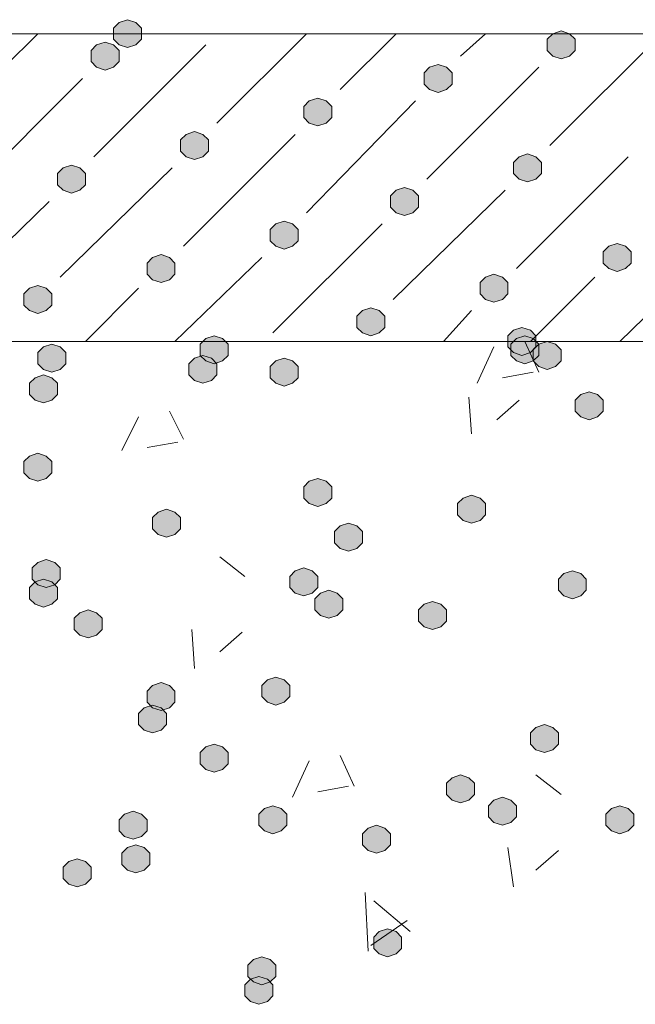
# Model space of a CAD drawing. Header units: millimetres. Extents: x 1527433 to 14789979, y -245576 to 11310.
# Tile 33 of 135: x 1947179 to 1947645, y -63579 to -62834. Entities that reach past the tile are written whole.
import ezdxf

# ---------------------------------------------------------------- set-up
doc = ezdxf.new("R2010")
doc.units = ezdxf.units.MM

msp = doc.modelspace()

# ---------------------------------------------------------------- hatches: boundary and pattern name
h = msp.add_hatch(color=7)
h.dxf.hatch_style = 2
h.paths.add_polyline_path([(1947260.567, -62834.129), (1947254.217, -62836.245), (1947249.983, -62840.479), (1947249.983, -62848.945), (1947254.217, -62853.179), (1947260.567, -62855.295), (1947266.917, -62853.179), (1947271.15, -62848.945), (1947271.15, -62840.479), (1947266.917, -62836.245)])
h = msp.add_hatch(color=7)
h.dxf.hatch_style = 2
h.paths.add_polyline_path([(1947588.65, -62842.595), (1947582.3, -62844.712), (1947578.067, -62848.945), (1947578.067, -62857.412), (1947582.3, -62861.645), (1947588.65, -62863.762), (1947595, -62861.645), (1947599.233, -62857.412), (1947599.233, -62848.945), (1947595, -62844.712)])
h = msp.add_hatch(color=7)
h.dxf.hatch_style = 2
h.paths.add_polyline_path([(1947243.633, -62851.062), (1947237.283, -62853.179), (1947233.05, -62857.412), (1947233.05, -62865.879), (1947237.283, -62870.112), (1947243.633, -62872.229), (1947249.983, -62870.112), (1947254.217, -62865.879), (1947254.217, -62857.412), (1947249.983, -62853.179)])
h = msp.add_hatch(color=7)
h.dxf.hatch_style = 2
h.paths.add_polyline_path([(1947495.517, -62867.995), (1947489.167, -62870.112), (1947484.933, -62874.345), (1947484.933, -62882.812), (1947489.167, -62887.045), (1947495.517, -62889.162), (1947501.867, -62887.045), (1947506.1, -62882.812), (1947506.1, -62874.345), (1947501.867, -62870.112)])
h = msp.add_hatch(color=7)
h.dxf.hatch_style = 2
h.paths.add_polyline_path([(1947404.5, -62893.395), (1947398.15, -62895.512), (1947393.917, -62899.745), (1947393.917, -62908.212), (1947398.15, -62912.445), (1947404.5, -62914.562), (1947410.85, -62912.445), (1947415.083, -62908.212), (1947415.083, -62899.745), (1947410.85, -62895.512)])
h = msp.add_hatch(color=7)
h.dxf.hatch_style = 2
h.paths.add_polyline_path([(1947311.367, -62918.795), (1947305.017, -62920.912), (1947300.783, -62925.145), (1947300.783, -62933.612), (1947305.017, -62937.845), (1947311.367, -62939.962), (1947317.717, -62937.845), (1947321.95, -62933.612), (1947321.95, -62925.145), (1947317.717, -62920.912)])
h = msp.add_hatch(color=7)
h.dxf.hatch_style = 2
h.paths.add_polyline_path([(1947563.25, -62935.729), (1947556.9, -62937.845), (1947552.667, -62942.079), (1947552.667, -62950.545), (1947556.9, -62954.779), (1947563.25, -62956.895), (1947569.6, -62954.779), (1947573.833, -62950.545), (1947573.833, -62942.079), (1947569.6, -62937.845)])
h = msp.add_hatch(color=7)
h.dxf.hatch_style = 2
h.paths.add_polyline_path([(1947218.233, -62944.195), (1947211.883, -62946.312), (1947207.65, -62950.545), (1947207.65, -62959.012), (1947211.883, -62963.245), (1947218.233, -62965.362), (1947224.583, -62963.245), (1947228.817, -62959.012), (1947228.817, -62950.545), (1947224.583, -62946.312)])
h = msp.add_hatch(color=7)
h.dxf.hatch_style = 2
h.paths.add_polyline_path([(1947470.117, -62961.129), (1947463.767, -62963.245), (1947459.533, -62967.479), (1947459.533, -62975.945), (1947463.767, -62980.179), (1947470.117, -62982.295), (1947476.467, -62980.179), (1947480.7, -62975.945), (1947480.7, -62967.479), (1947476.467, -62963.245)])
h = msp.add_hatch(color=7)
h.dxf.hatch_style = 2
h.paths.add_polyline_path([(1947379.1, -62986.529), (1947372.75, -62988.645), (1947368.517, -62992.879), (1947368.517, -63001.345), (1947372.75, -63005.579), (1947379.1, -63007.695), (1947385.45, -63005.579), (1947389.683, -63001.345), (1947389.683, -62992.879), (1947385.45, -62988.645)])
h = msp.add_hatch(color=7)
h.dxf.hatch_style = 2
h.paths.add_polyline_path([(1947630.983, -63003.462), (1947624.633, -63005.579), (1947620.4, -63009.812), (1947620.4, -63018.279), (1947624.633, -63022.512), (1947630.983, -63024.629), (1947637.333, -63022.512), (1947641.567, -63018.279), (1947641.567, -63009.812), (1947637.333, -63005.579)])
h = msp.add_hatch(color=7)
h.dxf.hatch_style = 2
h.paths.add_polyline_path([(1947285.967, -63011.929), (1947279.617, -63014.045), (1947275.383, -63018.279), (1947275.383, -63026.745), (1947279.617, -63030.979), (1947285.967, -63033.095), (1947292.317, -63030.979), (1947296.55, -63026.745), (1947296.55, -63018.279), (1947292.317, -63014.045)])
h = msp.add_hatch(color=7)
h.dxf.hatch_style = 2
h.paths.add_polyline_path([(1947537.85, -63026.745), (1947531.5, -63028.862), (1947527.267, -63033.095), (1947527.267, -63041.562), (1947531.5, -63045.795), (1947537.85, -63047.912), (1947544.2, -63045.795), (1947548.433, -63041.562), (1947548.433, -63033.095), (1947544.2, -63028.862)])
h = msp.add_hatch(color=7)
h.dxf.hatch_style = 2
h.paths.add_polyline_path([(1947192.833, -63035.212), (1947186.483, -63037.329), (1947182.25, -63041.562), (1947182.25, -63050.029), (1947186.483, -63054.262), (1947192.833, -63056.379), (1947199.183, -63054.262), (1947203.417, -63050.029), (1947203.417, -63041.562), (1947199.183, -63037.329)])
h = msp.add_hatch(color=7)
h.dxf.hatch_style = 2
h.paths.add_polyline_path([(1947444.717, -63052.145), (1947438.367, -63054.262), (1947434.133, -63058.495), (1947434.133, -63066.962), (1947438.367, -63071.195), (1947444.717, -63073.312), (1947451.067, -63071.195), (1947455.3, -63066.962), (1947455.3, -63058.495), (1947451.067, -63054.262)])
h = msp.add_hatch(color=7)
h.dxf.hatch_style = 2
h.paths.add_polyline_path([(1947559.017, -63066.962), (1947552.667, -63069.079), (1947548.433, -63073.312), (1947548.433, -63081.779), (1947552.667, -63086.012), (1947559.017, -63088.129), (1947565.367, -63086.012), (1947569.6, -63081.779), (1947569.6, -63073.312), (1947565.367, -63069.079)])
h = msp.add_hatch(color=7)
h.dxf.hatch_style = 2
h.paths.add_polyline_path([(1947326.183, -63073.312), (1947319.833, -63075.429), (1947315.6, -63079.662), (1947315.6, -63088.129), (1947319.833, -63092.362), (1947326.183, -63094.479), (1947332.533, -63092.362), (1947336.767, -63088.129), (1947336.767, -63079.662), (1947332.533, -63075.429)])
h = msp.add_hatch(color=7)
h.dxf.hatch_style = 2
h.paths.add_polyline_path([(1947561.133, -63073.312), (1947554.783, -63075.429), (1947550.55, -63079.662), (1947550.55, -63088.129), (1947554.783, -63092.362), (1947561.133, -63094.479), (1947567.483, -63092.362), (1947571.717, -63088.129), (1947571.717, -63079.662), (1947567.483, -63075.429)])
h = msp.add_hatch(color=7)
h.dxf.hatch_style = 2
h.paths.add_polyline_path([(1947203.417, -63079.662), (1947197.067, -63081.779), (1947192.833, -63086.012), (1947192.833, -63094.479), (1947197.067, -63098.712), (1947203.417, -63100.829), (1947209.767, -63098.712), (1947214, -63094.479), (1947214, -63086.012), (1947209.767, -63081.779)])
h = msp.add_hatch(color=7)
h.dxf.hatch_style = 2
h.paths.add_polyline_path([(1947578.067, -63077.545), (1947571.717, -63079.662), (1947567.483, -63083.895), (1947567.483, -63092.362), (1947571.717, -63096.595), (1947578.067, -63098.712), (1947584.417, -63096.595), (1947588.65, -63092.362), (1947588.65, -63083.895), (1947584.417, -63079.662)])
h = msp.add_hatch(color=7)
h.dxf.hatch_style = 2
h.paths.add_polyline_path([(1947317.717, -63088.129), (1947311.367, -63090.245), (1947307.133, -63094.479), (1947307.133, -63102.945), (1947311.367, -63107.179), (1947317.717, -63109.295), (1947324.067, -63107.179), (1947328.3, -63102.945), (1947328.3, -63094.479), (1947324.067, -63090.245)])
h = msp.add_hatch(color=7)
h.dxf.hatch_style = 2
h.paths.add_polyline_path([(1947379.1, -63090.245), (1947372.75, -63092.362), (1947368.517, -63096.595), (1947368.517, -63105.062), (1947372.75, -63109.295), (1947379.1, -63111.412), (1947385.45, -63109.295), (1947389.683, -63105.062), (1947389.683, -63096.595), (1947385.45, -63092.362)])
h = msp.add_hatch(color=7)
h.dxf.hatch_style = 2
h.paths.add_polyline_path([(1947197.067, -63102.945), (1947190.717, -63105.062), (1947186.483, -63109.295), (1947186.483, -63117.762), (1947190.717, -63121.995), (1947197.067, -63124.112), (1947203.417, -63121.995), (1947207.65, -63117.762), (1947207.65, -63109.295), (1947203.417, -63105.062)])
h = msp.add_hatch(color=7)
h.dxf.hatch_style = 2
h.paths.add_polyline_path([(1947609.817, -63115.645), (1947603.467, -63117.762), (1947599.233, -63121.995), (1947599.233, -63130.462), (1947603.467, -63134.695), (1947609.817, -63136.812), (1947616.167, -63134.695), (1947620.4, -63130.462), (1947620.4, -63121.995), (1947616.167, -63117.762)])
h = msp.add_hatch(color=7)
h.dxf.hatch_style = 2
h.paths.add_polyline_path([(1947192.833, -63162.212), (1947186.483, -63164.329), (1947182.25, -63168.562), (1947182.25, -63177.029), (1947186.483, -63181.262), (1947192.833, -63183.379), (1947199.183, -63181.262), (1947203.417, -63177.029), (1947203.417, -63168.562), (1947199.183, -63164.329)])
h = msp.add_hatch(color=7)
h.dxf.hatch_style = 2
h.paths.add_polyline_path([(1947404.5, -63181.262), (1947398.15, -63183.379), (1947393.917, -63187.612), (1947393.917, -63196.079), (1947398.15, -63200.312), (1947404.5, -63202.429), (1947410.85, -63200.312), (1947415.083, -63196.079), (1947415.083, -63187.612), (1947410.85, -63183.379)])
h = msp.add_hatch(color=7)
h.dxf.hatch_style = 2
h.paths.add_polyline_path([(1947520.917, -63193.962), (1947514.567, -63196.079), (1947510.333, -63200.312), (1947510.333, -63208.779), (1947514.567, -63213.012), (1947520.917, -63215.129), (1947527.267, -63213.012), (1947531.5, -63208.779), (1947531.5, -63200.312), (1947527.267, -63196.079)])
h = msp.add_hatch(color=7)
h.dxf.hatch_style = 2
h.paths.add_polyline_path([(1947290.2, -63204.545), (1947283.85, -63206.662), (1947279.617, -63210.895), (1947279.617, -63219.362), (1947283.85, -63223.595), (1947290.2, -63225.712), (1947296.55, -63223.595), (1947300.783, -63219.362), (1947300.783, -63210.895), (1947296.55, -63206.662)])
h = msp.add_hatch(color=7)
h.dxf.hatch_style = 2
h.paths.add_polyline_path([(1947427.783, -63215.129), (1947421.433, -63217.245), (1947417.2, -63221.479), (1947417.2, -63229.945), (1947421.433, -63234.179), (1947427.783, -63236.295), (1947434.133, -63234.179), (1947438.367, -63229.945), (1947438.367, -63221.479), (1947434.133, -63217.245)])
h = msp.add_hatch(color=7)
h.dxf.hatch_style = 2
h.paths.add_polyline_path([(1947199.183, -63242.645), (1947192.833, -63244.762), (1947188.6, -63248.995), (1947188.6, -63257.462), (1947192.833, -63261.695), (1947199.183, -63263.812), (1947205.533, -63261.695), (1947209.767, -63257.462), (1947209.767, -63248.995), (1947205.533, -63244.762)])
h = msp.add_hatch(color=7)
h.dxf.hatch_style = 2
h.paths.add_polyline_path([(1947393.917, -63248.995), (1947387.567, -63251.112), (1947383.333, -63255.345), (1947383.333, -63263.812), (1947387.567, -63268.045), (1947393.917, -63270.162), (1947400.267, -63268.045), (1947404.5, -63263.812), (1947404.5, -63255.345), (1947400.267, -63251.112)])
h = msp.add_hatch(color=7)
h.dxf.hatch_style = 2
h.paths.add_polyline_path([(1947597.117, -63251.112), (1947590.767, -63253.229), (1947586.533, -63257.462), (1947586.533, -63265.929), (1947590.767, -63270.162), (1947597.117, -63272.279), (1947603.467, -63270.162), (1947607.7, -63265.929), (1947607.7, -63257.462), (1947603.467, -63253.229)])
h = msp.add_hatch(color=7)
h.dxf.hatch_style = 2
h.paths.add_polyline_path([(1947197.067, -63257.462), (1947190.717, -63259.579), (1947186.483, -63263.812), (1947186.483, -63272.279), (1947190.717, -63276.512), (1947197.067, -63278.629), (1947203.417, -63276.512), (1947207.65, -63272.279), (1947207.65, -63263.812), (1947203.417, -63259.579)])
h = msp.add_hatch(color=7)
h.dxf.hatch_style = 2
h.paths.add_polyline_path([(1947412.967, -63265.929), (1947406.617, -63268.045), (1947402.383, -63272.279), (1947402.383, -63280.745), (1947406.617, -63284.979), (1947412.967, -63287.095), (1947419.317, -63284.979), (1947423.55, -63280.745), (1947423.55, -63272.279), (1947419.317, -63268.045)])
h = msp.add_hatch(color=7)
h.dxf.hatch_style = 2
h.paths.add_polyline_path([(1947491.283, -63274.395), (1947484.933, -63276.512), (1947480.7, -63280.745), (1947480.7, -63289.212), (1947484.933, -63293.445), (1947491.283, -63295.562), (1947497.633, -63293.445), (1947501.867, -63289.212), (1947501.867, -63280.745), (1947497.633, -63276.512)])
h = msp.add_hatch(color=7)
h.dxf.hatch_style = 2
h.paths.add_polyline_path([(1947230.933, -63280.745), (1947224.583, -63282.862), (1947220.35, -63287.095), (1947220.35, -63295.562), (1947224.583, -63299.795), (1947230.933, -63301.912), (1947237.283, -63299.795), (1947241.517, -63295.562), (1947241.517, -63287.095), (1947237.283, -63282.862)])
h = msp.add_hatch(color=7)
h.dxf.hatch_style = 2
h.paths.add_polyline_path([(1947285.967, -63335.779), (1947279.617, -63337.895), (1947275.383, -63342.129), (1947275.383, -63350.595), (1947279.617, -63354.829), (1947285.967, -63356.945), (1947292.317, -63354.829), (1947296.55, -63350.595), (1947296.55, -63342.129), (1947292.317, -63337.895)])
h = msp.add_hatch(color=7)
h.dxf.hatch_style = 2
h.paths.add_polyline_path([(1947372.75, -63331.545), (1947366.4, -63333.662), (1947362.167, -63337.895), (1947362.167, -63346.362), (1947366.4, -63350.595), (1947372.75, -63352.712), (1947379.1, -63350.595), (1947383.333, -63346.362), (1947383.333, -63337.895), (1947379.1, -63333.662)])
h = msp.add_hatch(color=7)
h.dxf.hatch_style = 2
h.paths.add_polyline_path([(1947279.617, -63352.712), (1947273.267, -63354.829), (1947269.033, -63359.062), (1947269.033, -63367.529), (1947273.267, -63371.762), (1947279.617, -63373.879), (1947285.967, -63371.762), (1947290.2, -63367.529), (1947290.2, -63359.062), (1947285.967, -63354.829)])
h = msp.add_hatch(color=7)
h.dxf.hatch_style = 2
h.paths.add_polyline_path([(1947575.95, -63367.529), (1947569.6, -63369.645), (1947565.367, -63373.879), (1947565.367, -63382.345), (1947569.6, -63386.579), (1947575.95, -63388.695), (1947582.3, -63386.579), (1947586.533, -63382.345), (1947586.533, -63373.879), (1947582.3, -63369.645)])
h = msp.add_hatch(color=7)
h.dxf.hatch_style = 2
h.paths.add_polyline_path([(1947326.183, -63382.345), (1947319.833, -63384.462), (1947315.6, -63388.695), (1947315.6, -63397.162), (1947319.833, -63401.395), (1947326.183, -63403.512), (1947332.533, -63401.395), (1947336.767, -63397.162), (1947336.767, -63388.695), (1947332.533, -63384.462)])
h = msp.add_hatch(color=7)
h.dxf.hatch_style = 2
h.paths.add_polyline_path([(1947512.45, -63405.629), (1947506.1, -63407.745), (1947501.867, -63411.979), (1947501.867, -63420.445), (1947506.1, -63424.679), (1947512.45, -63426.795), (1947518.8, -63424.679), (1947523.033, -63420.445), (1947523.033, -63411.979), (1947518.8, -63407.745)])
h = msp.add_hatch(color=7)
h.dxf.hatch_style = 2
h.paths.add_polyline_path([(1947544.2, -63422.562), (1947537.85, -63424.679), (1947533.617, -63428.912), (1947533.617, -63437.379), (1947537.85, -63441.612), (1947544.2, -63443.729), (1947550.55, -63441.612), (1947554.783, -63437.379), (1947554.783, -63428.912), (1947550.55, -63424.679)])
h = msp.add_hatch(color=7)
h.dxf.hatch_style = 2
h.paths.add_polyline_path([(1947264.8, -63433.145), (1947258.45, -63435.262), (1947254.217, -63439.495), (1947254.217, -63447.962), (1947258.45, -63452.195), (1947264.8, -63454.312), (1947271.15, -63452.195), (1947275.383, -63447.962), (1947275.383, -63439.495), (1947271.15, -63435.262)])
h = msp.add_hatch(color=7)
h.dxf.hatch_style = 2
h.paths.add_polyline_path([(1947370.633, -63428.912), (1947364.283, -63431.029), (1947360.05, -63435.262), (1947360.05, -63443.729), (1947364.283, -63447.962), (1947370.633, -63450.079), (1947376.983, -63447.962), (1947381.217, -63443.729), (1947381.217, -63435.262), (1947376.983, -63431.029)])
h = msp.add_hatch(color=7)
h.dxf.hatch_style = 2
h.paths.add_polyline_path([(1947633.1, -63428.912), (1947626.75, -63431.029), (1947622.517, -63435.262), (1947622.517, -63443.729), (1947626.75, -63447.962), (1947633.1, -63450.079), (1947639.45, -63447.962), (1947643.683, -63443.729), (1947643.683, -63435.262), (1947639.45, -63431.029)])
h = msp.add_hatch(color=7)
h.dxf.hatch_style = 2
h.paths.add_polyline_path([(1947448.95, -63443.729), (1947442.6, -63445.845), (1947438.367, -63450.079), (1947438.367, -63458.545), (1947442.6, -63462.779), (1947448.95, -63464.895), (1947455.3, -63462.779), (1947459.533, -63458.545), (1947459.533, -63450.079), (1947455.3, -63445.845)])
h = msp.add_hatch(color=7)
h.dxf.hatch_style = 2
h.paths.add_polyline_path([(1947266.917, -63458.545), (1947260.567, -63460.662), (1947256.333, -63464.895), (1947256.333, -63473.362), (1947260.567, -63477.595), (1947266.917, -63479.712), (1947273.267, -63477.595), (1947277.5, -63473.362), (1947277.5, -63464.895), (1947273.267, -63460.662)])
h = msp.add_hatch(color=7)
h.dxf.hatch_style = 2
h.paths.add_polyline_path([(1947222.467, -63469.129), (1947216.117, -63471.245), (1947211.883, -63475.479), (1947211.883, -63483.945), (1947216.117, -63488.179), (1947222.467, -63490.295), (1947228.817, -63488.179), (1947233.05, -63483.945), (1947233.05, -63475.479), (1947228.817, -63471.245)])
h = msp.add_hatch(color=7)
h.dxf.hatch_style = 2
h.paths.add_polyline_path([(1947457.417, -63522.045), (1947451.067, -63524.162), (1947446.833, -63528.395), (1947446.833, -63536.862), (1947451.067, -63541.095), (1947457.417, -63543.212), (1947463.767, -63541.095), (1947468, -63536.862), (1947468, -63528.395), (1947463.767, -63524.162)])
h = msp.add_hatch(color=7)
h.dxf.hatch_style = 2
h.paths.add_polyline_path([(1947362.167, -63543.212), (1947355.817, -63545.329), (1947351.583, -63549.562), (1947351.583, -63558.029), (1947355.817, -63562.262), (1947362.167, -63564.379), (1947368.517, -63562.262), (1947372.75, -63558.029), (1947372.75, -63549.562), (1947368.517, -63545.329)])
h = msp.add_hatch(color=7)
h.dxf.hatch_style = 2
h.paths.add_polyline_path([(1947360.05, -63558.029), (1947353.7, -63560.145), (1947349.467, -63564.379), (1947349.467, -63572.845), (1947353.7, -63577.079), (1947360.05, -63579.195), (1947366.4, -63577.079), (1947370.633, -63572.845), (1947370.633, -63564.379), (1947366.4, -63560.145)])

# ---------------------------------------------------------------- linework, layer by layer
at = {"color": 7, "lineweight": 0}
for points in [[(1947260.567, -62834.129), (1947254.217, -62836.245), (1947249.983, -62840.479), (1947249.983, -62848.945), (1947254.217, -62853.179), (1947260.567, -62855.295), (1947266.917, -62853.179), (1947271.15, -62848.945), (1947271.15, -62840.479), (1947266.917, -62836.245)], [(1947588.65, -62842.595), (1947582.3, -62844.712), (1947578.067, -62848.945), (1947578.067, -62857.412), (1947582.3, -62861.645), (1947588.65, -62863.762), (1947595, -62861.645), (1947599.233, -62857.412), (1947599.233, -62848.945), (1947595, -62844.712)], [(1947243.633, -62851.062), (1947237.283, -62853.179), (1947233.05, -62857.412), (1947233.05, -62865.879), (1947237.283, -62870.112), (1947243.633, -62872.229), (1947249.983, -62870.112), (1947254.217, -62865.879), (1947254.217, -62857.412), (1947249.983, -62853.179)], [(1947495.517, -62867.995), (1947489.167, -62870.112), (1947484.933, -62874.345), (1947484.933, -62882.812), (1947489.167, -62887.045), (1947495.517, -62889.162), (1947501.867, -62887.045), (1947506.1, -62882.812), (1947506.1, -62874.345), (1947501.867, -62870.112)], [(1947404.5, -62893.395), (1947398.15, -62895.512), (1947393.917, -62899.745), (1947393.917, -62908.212), (1947398.15, -62912.445), (1947404.5, -62914.562), (1947410.85, -62912.445), (1947415.083, -62908.212), (1947415.083, -62899.745), (1947410.85, -62895.512)], [(1947311.367, -62918.795), (1947305.017, -62920.912), (1947300.783, -62925.145), (1947300.783, -62933.612), (1947305.017, -62937.845), (1947311.367, -62939.962), (1947317.717, -62937.845), (1947321.95, -62933.612), (1947321.95, -62925.145), (1947317.717, -62920.912)], [(1947563.25, -62935.729), (1947556.9, -62937.845), (1947552.667, -62942.079), (1947552.667, -62950.545), (1947556.9, -62954.779), (1947563.25, -62956.895), (1947569.6, -62954.779), (1947573.833, -62950.545), (1947573.833, -62942.079), (1947569.6, -62937.845)], [(1947218.233, -62944.195), (1947211.883, -62946.312), (1947207.65, -62950.545), (1947207.65, -62959.012), (1947211.883, -62963.245), (1947218.233, -62965.362), (1947224.583, -62963.245), (1947228.817, -62959.012), (1947228.817, -62950.545), (1947224.583, -62946.312)], [(1947470.117, -62961.129), (1947463.767, -62963.245), (1947459.533, -62967.479), (1947459.533, -62975.945), (1947463.767, -62980.179), (1947470.117, -62982.295), (1947476.467, -62980.179), (1947480.7, -62975.945), (1947480.7, -62967.479), (1947476.467, -62963.245)], [(1947379.1, -62986.529), (1947372.75, -62988.645), (1947368.517, -62992.879), (1947368.517, -63001.345), (1947372.75, -63005.579), (1947379.1, -63007.695), (1947385.45, -63005.579), (1947389.683, -63001.345), (1947389.683, -62992.879), (1947385.45, -62988.645)], [(1947630.983, -63003.462), (1947624.633, -63005.579), (1947620.4, -63009.812), (1947620.4, -63018.279), (1947624.633, -63022.512), (1947630.983, -63024.629), (1947637.333, -63022.512), (1947641.567, -63018.279), (1947641.567, -63009.812), (1947637.333, -63005.579)], [(1947285.967, -63011.929), (1947279.617, -63014.045), (1947275.383, -63018.279), (1947275.383, -63026.745), (1947279.617, -63030.979), (1947285.967, -63033.095), (1947292.317, -63030.979), (1947296.55, -63026.745), (1947296.55, -63018.279), (1947292.317, -63014.045)], [(1947537.85, -63026.745), (1947531.5, -63028.862), (1947527.267, -63033.095), (1947527.267, -63041.562), (1947531.5, -63045.795), (1947537.85, -63047.912), (1947544.2, -63045.795), (1947548.433, -63041.562), (1947548.433, -63033.095), (1947544.2, -63028.862)], [(1947192.833, -63035.212), (1947186.483, -63037.329), (1947182.25, -63041.562), (1947182.25, -63050.029), (1947186.483, -63054.262), (1947192.833, -63056.379), (1947199.183, -63054.262), (1947203.417, -63050.029), (1947203.417, -63041.562), (1947199.183, -63037.329)], [(1947444.717, -63052.145), (1947438.367, -63054.262), (1947434.133, -63058.495), (1947434.133, -63066.962), (1947438.367, -63071.195), (1947444.717, -63073.312), (1947451.067, -63071.195), (1947455.3, -63066.962), (1947455.3, -63058.495), (1947451.067, -63054.262)], [(1947559.017, -63066.962), (1947552.667, -63069.079), (1947548.433, -63073.312), (1947548.433, -63081.779), (1947552.667, -63086.012), (1947559.017, -63088.129), (1947565.367, -63086.012), (1947569.6, -63081.779), (1947569.6, -63073.312), (1947565.367, -63069.079)], [(1947326.183, -63073.312), (1947319.833, -63075.429), (1947315.6, -63079.662), (1947315.6, -63088.129), (1947319.833, -63092.362), (1947326.183, -63094.479), (1947332.533, -63092.362), (1947336.767, -63088.129), (1947336.767, -63079.662), (1947332.533, -63075.429)], [(1947561.133, -63073.312), (1947554.783, -63075.429), (1947550.55, -63079.662), (1947550.55, -63088.129), (1947554.783, -63092.362), (1947561.133, -63094.479), (1947567.483, -63092.362), (1947571.717, -63088.129), (1947571.717, -63079.662), (1947567.483, -63075.429)], [(1947203.417, -63079.662), (1947197.067, -63081.779), (1947192.833, -63086.012), (1947192.833, -63094.479), (1947197.067, -63098.712), (1947203.417, -63100.829), (1947209.767, -63098.712), (1947214, -63094.479), (1947214, -63086.012), (1947209.767, -63081.779)], [(1947578.067, -63077.545), (1947571.717, -63079.662), (1947567.483, -63083.895), (1947567.483, -63092.362), (1947571.717, -63096.595), (1947578.067, -63098.712), (1947584.417, -63096.595), (1947588.65, -63092.362), (1947588.65, -63083.895), (1947584.417, -63079.662)], [(1947317.717, -63088.129), (1947311.367, -63090.245), (1947307.133, -63094.479), (1947307.133, -63102.945), (1947311.367, -63107.179), (1947317.717, -63109.295), (1947324.067, -63107.179), (1947328.3, -63102.945), (1947328.3, -63094.479), (1947324.067, -63090.245)], [(1947379.1, -63090.245), (1947372.75, -63092.362), (1947368.517, -63096.595), (1947368.517, -63105.062), (1947372.75, -63109.295), (1947379.1, -63111.412), (1947385.45, -63109.295), (1947389.683, -63105.062), (1947389.683, -63096.595), (1947385.45, -63092.362)], [(1947197.067, -63102.945), (1947190.717, -63105.062), (1947186.483, -63109.295), (1947186.483, -63117.762), (1947190.717, -63121.995), (1947197.067, -63124.112), (1947203.417, -63121.995), (1947207.65, -63117.762), (1947207.65, -63109.295), (1947203.417, -63105.062)], [(1947609.817, -63115.645), (1947603.467, -63117.762), (1947599.233, -63121.995), (1947599.233, -63130.462), (1947603.467, -63134.695), (1947609.817, -63136.812), (1947616.167, -63134.695), (1947620.4, -63130.462), (1947620.4, -63121.995), (1947616.167, -63117.762)], [(1947192.833, -63162.212), (1947186.483, -63164.329), (1947182.25, -63168.562), (1947182.25, -63177.029), (1947186.483, -63181.262), (1947192.833, -63183.379), (1947199.183, -63181.262), (1947203.417, -63177.029), (1947203.417, -63168.562), (1947199.183, -63164.329)], [(1947404.5, -63181.262), (1947398.15, -63183.379), (1947393.917, -63187.612), (1947393.917, -63196.079), (1947398.15, -63200.312), (1947404.5, -63202.429), (1947410.85, -63200.312), (1947415.083, -63196.079), (1947415.083, -63187.612), (1947410.85, -63183.379)], [(1947520.917, -63193.962), (1947514.567, -63196.079), (1947510.333, -63200.312), (1947510.333, -63208.779), (1947514.567, -63213.012), (1947520.917, -63215.129), (1947527.267, -63213.012), (1947531.5, -63208.779), (1947531.5, -63200.312), (1947527.267, -63196.079)], [(1947290.2, -63204.545), (1947283.85, -63206.662), (1947279.617, -63210.895), (1947279.617, -63219.362), (1947283.85, -63223.595), (1947290.2, -63225.712), (1947296.55, -63223.595), (1947300.783, -63219.362), (1947300.783, -63210.895), (1947296.55, -63206.662)], [(1947427.783, -63215.129), (1947421.433, -63217.245), (1947417.2, -63221.479), (1947417.2, -63229.945), (1947421.433, -63234.179), (1947427.783, -63236.295), (1947434.133, -63234.179), (1947438.367, -63229.945), (1947438.367, -63221.479), (1947434.133, -63217.245)], [(1947199.183, -63242.645), (1947192.833, -63244.762), (1947188.6, -63248.995), (1947188.6, -63257.462), (1947192.833, -63261.695), (1947199.183, -63263.812), (1947205.533, -63261.695), (1947209.767, -63257.462), (1947209.767, -63248.995), (1947205.533, -63244.762)], [(1947393.917, -63248.995), (1947387.567, -63251.112), (1947383.333, -63255.345), (1947383.333, -63263.812), (1947387.567, -63268.045), (1947393.917, -63270.162), (1947400.267, -63268.045), (1947404.5, -63263.812), (1947404.5, -63255.345), (1947400.267, -63251.112)], [(1947597.117, -63251.112), (1947590.767, -63253.229), (1947586.533, -63257.462), (1947586.533, -63265.929), (1947590.767, -63270.162), (1947597.117, -63272.279), (1947603.467, -63270.162), (1947607.7, -63265.929), (1947607.7, -63257.462), (1947603.467, -63253.229)], [(1947197.067, -63257.462), (1947190.717, -63259.579), (1947186.483, -63263.812), (1947186.483, -63272.279), (1947190.717, -63276.512), (1947197.067, -63278.629), (1947203.417, -63276.512), (1947207.65, -63272.279), (1947207.65, -63263.812), (1947203.417, -63259.579)], [(1947412.967, -63265.929), (1947406.617, -63268.045), (1947402.383, -63272.279), (1947402.383, -63280.745), (1947406.617, -63284.979), (1947412.967, -63287.095), (1947419.317, -63284.979), (1947423.55, -63280.745), (1947423.55, -63272.279), (1947419.317, -63268.045)], [(1947491.283, -63274.395), (1947484.933, -63276.512), (1947480.7, -63280.745), (1947480.7, -63289.212), (1947484.933, -63293.445), (1947491.283, -63295.562), (1947497.633, -63293.445), (1947501.867, -63289.212), (1947501.867, -63280.745), (1947497.633, -63276.512)], [(1947230.933, -63280.745), (1947224.583, -63282.862), (1947220.35, -63287.095), (1947220.35, -63295.562), (1947224.583, -63299.795), (1947230.933, -63301.912), (1947237.283, -63299.795), (1947241.517, -63295.562), (1947241.517, -63287.095), (1947237.283, -63282.862)], [(1947285.967, -63335.779), (1947279.617, -63337.895), (1947275.383, -63342.129), (1947275.383, -63350.595), (1947279.617, -63354.829), (1947285.967, -63356.945), (1947292.317, -63354.829), (1947296.55, -63350.595), (1947296.55, -63342.129), (1947292.317, -63337.895)], [(1947372.75, -63331.545), (1947366.4, -63333.662), (1947362.167, -63337.895), (1947362.167, -63346.362), (1947366.4, -63350.595), (1947372.75, -63352.712), (1947379.1, -63350.595), (1947383.333, -63346.362), (1947383.333, -63337.895), (1947379.1, -63333.662)], [(1947279.617, -63352.712), (1947273.267, -63354.829), (1947269.033, -63359.062), (1947269.033, -63367.529), (1947273.267, -63371.762), (1947279.617, -63373.879), (1947285.967, -63371.762), (1947290.2, -63367.529), (1947290.2, -63359.062), (1947285.967, -63354.829)], [(1947575.95, -63367.529), (1947569.6, -63369.645), (1947565.367, -63373.879), (1947565.367, -63382.345), (1947569.6, -63386.579), (1947575.95, -63388.695), (1947582.3, -63386.579), (1947586.533, -63382.345), (1947586.533, -63373.879), (1947582.3, -63369.645)], [(1947326.183, -63382.345), (1947319.833, -63384.462), (1947315.6, -63388.695), (1947315.6, -63397.162), (1947319.833, -63401.395), (1947326.183, -63403.512), (1947332.533, -63401.395), (1947336.767, -63397.162), (1947336.767, -63388.695), (1947332.533, -63384.462)], [(1947512.45, -63405.629), (1947506.1, -63407.745), (1947501.867, -63411.979), (1947501.867, -63420.445), (1947506.1, -63424.679), (1947512.45, -63426.795), (1947518.8, -63424.679), (1947523.033, -63420.445), (1947523.033, -63411.979), (1947518.8, -63407.745)], [(1947544.2, -63422.562), (1947537.85, -63424.679), (1947533.617, -63428.912), (1947533.617, -63437.379), (1947537.85, -63441.612), (1947544.2, -63443.729), (1947550.55, -63441.612), (1947554.783, -63437.379), (1947554.783, -63428.912), (1947550.55, -63424.679)], [(1947264.8, -63433.145), (1947258.45, -63435.262), (1947254.217, -63439.495), (1947254.217, -63447.962), (1947258.45, -63452.195), (1947264.8, -63454.312), (1947271.15, -63452.195), (1947275.383, -63447.962), (1947275.383, -63439.495), (1947271.15, -63435.262)], [(1947370.633, -63428.912), (1947364.283, -63431.029), (1947360.05, -63435.262), (1947360.05, -63443.729), (1947364.283, -63447.962), (1947370.633, -63450.079), (1947376.983, -63447.962), (1947381.217, -63443.729), (1947381.217, -63435.262), (1947376.983, -63431.029)], [(1947633.1, -63428.912), (1947626.75, -63431.029), (1947622.517, -63435.262), (1947622.517, -63443.729), (1947626.75, -63447.962), (1947633.1, -63450.079), (1947639.45, -63447.962), (1947643.683, -63443.729), (1947643.683, -63435.262), (1947639.45, -63431.029)], [(1947448.95, -63443.729), (1947442.6, -63445.845), (1947438.367, -63450.079), (1947438.367, -63458.545), (1947442.6, -63462.779), (1947448.95, -63464.895), (1947455.3, -63462.779), (1947459.533, -63458.545), (1947459.533, -63450.079), (1947455.3, -63445.845)], [(1947266.917, -63458.545), (1947260.567, -63460.662), (1947256.333, -63464.895), (1947256.333, -63473.362), (1947260.567, -63477.595), (1947266.917, -63479.712), (1947273.267, -63477.595), (1947277.5, -63473.362), (1947277.5, -63464.895), (1947273.267, -63460.662)], [(1947222.467, -63469.129), (1947216.117, -63471.245), (1947211.883, -63475.479), (1947211.883, -63483.945), (1947216.117, -63488.179), (1947222.467, -63490.295), (1947228.817, -63488.179), (1947233.05, -63483.945), (1947233.05, -63475.479), (1947228.817, -63471.245)], [(1947457.417, -63522.045), (1947451.067, -63524.162), (1947446.833, -63528.395), (1947446.833, -63536.862), (1947451.067, -63541.095), (1947457.417, -63543.212), (1947463.767, -63541.095), (1947468, -63536.862), (1947468, -63528.395), (1947463.767, -63524.162)], [(1947362.167, -63543.212), (1947355.817, -63545.329), (1947351.583, -63549.562), (1947351.583, -63558.029), (1947355.817, -63562.262), (1947362.167, -63564.379), (1947368.517, -63562.262), (1947372.75, -63558.029), (1947372.75, -63549.562), (1947368.517, -63545.329)], [(1947360.05, -63558.029), (1947353.7, -63560.145), (1947349.467, -63564.379), (1947349.467, -63572.845), (1947353.7, -63577.079), (1947360.05, -63579.195), (1947366.4, -63577.079), (1947370.633, -63572.845), (1947370.633, -63564.379), (1947366.4, -63560.145)]]:
    msp.add_lwpolyline(points, close=True, dxfattribs=at)
for points in [[(1950702.267, -62844.712), (1946794.9, -62844.712)], [(1947167.433, -62870.112), (1947192.833, -62844.712)], [(1947328.3, -62912.445), (1947396.033, -62844.712)], [(1947421.433, -62887.045), (1947463.767, -62844.712)], [(1947512.45, -62861.645), (1947531.5, -62844.712)], [(1947580.183, -62929.379), (1947664.85, -62844.712)], [(1947235.167, -62937.845), (1947319.833, -62853.179)], [(1947487.05, -62954.779), (1947571.717, -62870.112)], [(1947142.033, -62963.245), (1947226.7, -62878.579)], [(1947396.033, -62980.179), (1947478.583, -62895.512)], [(1947302.9, -63005.579), (1947387.567, -62920.912)], [(1947554.783, -63022.512), (1947639.45, -62937.845)], [(1947209.767, -63028.862), (1947294.433, -62946.312)], [(1947461.65, -63045.795), (1947546.317, -62963.245)], [(1947116.633, -63054.262), (1947201.3, -62971.712)], [(1947370.633, -63071.195), (1947453.183, -62988.645)], [(1947633.1, -63077.545), (1947707.183, -63005.579)], [(1947296.55, -63077.545), (1947362.167, -63014.045)], [(1947565.367, -63077.545), (1947614.05, -63028.862)], [(1947228.817, -63077.545), (1947269.033, -63037.329)], [(1947499.75, -63077.545), (1947520.917, -63054.262)], [(1950702.267, -63077.545), (1946794.9, -63077.545)], [(1947525.15, -63109.295), (1947537.85, -63081.779)], [(1947571.717, -63100.829), (1947561.133, -63077.545)], [(1947544.2, -63105.062), (1947567.483, -63100.829)], [(1947520.917, -63147.395), (1947518.8, -63119.879)], [(1947539.967, -63136.812), (1947556.9, -63121.995)], [(1947256.333, -63160.095), (1947269.033, -63134.695)], [(1947302.9, -63151.629), (1947292.317, -63130.462)], [(1947275.383, -63157.979), (1947298.667, -63153.745)], [(1947349.467, -63255.345), (1947330.417, -63240.529)], [(1947311.367, -63325.195), (1947309.25, -63295.562)], [(1947330.417, -63312.495), (1947347.35, -63297.679)], [(1947385.45, -63422.562), (1947398.15, -63395.045)], [(1947432.017, -63414.095), (1947421.433, -63390.812)], [(1947588.65, -63420.445), (1947569.6, -63405.629)], [(1947404.5, -63418.329), (1947427.783, -63414.095)], [(1947552.667, -63490.295), (1947548.433, -63460.662)], [(1947569.6, -63477.595), (1947586.533, -63462.779)], [(1947442.6, -63538.979), (1947440.483, -63494.529)], [(1947474.35, -63524.162), (1947446.833, -63500.879)], [(1947444.717, -63534.745), (1947472.233, -63515.695)]]:
    msp.add_lwpolyline(points, dxfattribs=at)

doc.saveas('drawing.dxf')
